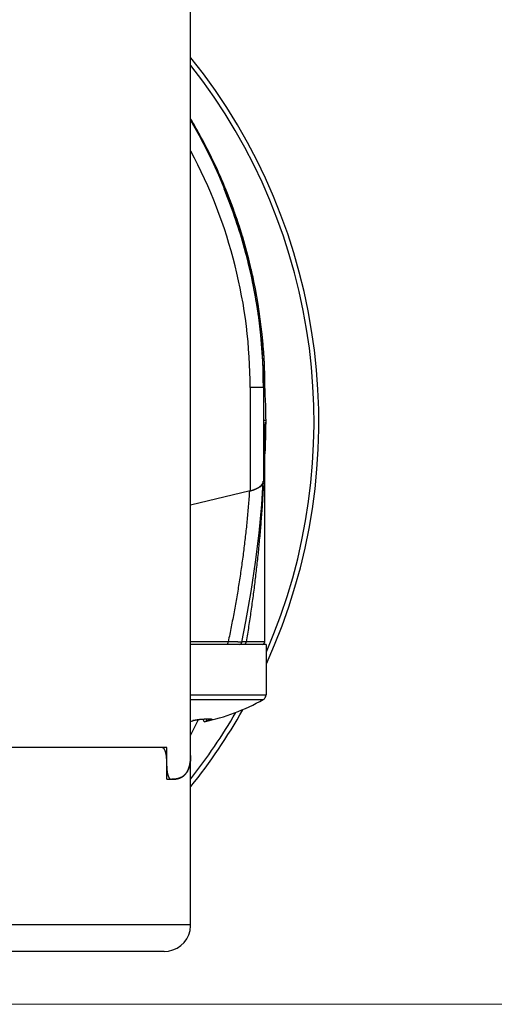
# Model space of a CAD drawing. Header units: millimetres. Extents: x 0 to 1300, y 0 to 891.
# Tile 117 of 124: x 870 to 888, y 439 to 476. Entities that reach past the tile are written whole.
import ezdxf

# ---------------------------------------------------------------- set-up
doc = ezdxf.new("R2010")
doc.units = ezdxf.units.MM
doc.header["$LTSCALE"] = 0.54643
for name, color, linetype in [('NoLayerName_001', 7, 'Continuous'), ('NoLayerName_003', 7, 'Continuous'), ('NoLayerName_004', 7, 'Continuous'), ('NoLayerName_006', 7, 'Continuous')]:
    doc.layers.add(name, color=color, linetype=linetype)
doc.styles.get("Standard").update_dxf_attribs({"font": 'txt', "bigfont": 'extfont2'})
doc.dimstyles.get("Standard").update_dxf_attribs({"dimtxt": 2.5, "dimasz": 2.5, "dimexe": 1, "dimexo": 1, "dimtad": 1, "dimdec": 3, "dimzin": 0, "dimdsep": 46, "dimtxsty": 'Standard', "dimcen": 2.5, "dimadec": 3, "dimazin": 0, "dimtfac": 0.75, "dimtdec": 3, "dimtmove": 0, "dimatfit": 3, "dimfxl": 1, "dimarcsym": 0})

# ---------------------------------------------------------------- blocks, each defined once
blk = doc.blocks.new('_OPEN30')
at = {"color": 0, "linetype": 'ByBlock', "lineweight": -2}
for p, q in [((-1, 0.267949), (0, 0)), ((0, 0), (-1, -0.267949)), ((0, 0), (-1, 0))]:
    blk.add_line(p, q, dxfattribs=at)
blk = doc.blocks.new('*D143')
at = {"layer": 'Defpoints', "color": 0}
for p in [(964.428, 606.37), (859.428, 438.87), (971.162, 438.87)]:
    blk.add_point(p, dxfattribs=at)
at = {"layer": 'NoLayerName_001', "color": 0, "linetype": 'Continuous', "lineweight": 13}
for p, q in [((967.428, 606.37), (974.162, 606.37)), ((971.162, 601.87), (971.162, 443.37)), ((862.428, 438.87), (974.162, 438.87))]:
    blk.add_line(p, q, dxfattribs=at)
at = {"layer": 'NoLayerName_001', "color": 0, "lineweight": 13, "xscale": 4.5, "yscale": 4.5, "zscale": 4.5}
for p, rotation in [((971.162, 606.37), 90), ((971.162, 438.87), 270)]:
    blk.add_blockref('_OPEN30', p, dxfattribs=dict(at, rotation=rotation))
at = {"layer": 'NoLayerName_001', "color": 0, "lineweight": 13, "insert": (962.802, 507.143), "char_height": 10.5, "attachment_point": 5, "rotation": 90}
blk.add_mtext('\\W0.8000;168', dxfattribs=at)

msp = doc.modelspace()

# ---------------------------------------------------------------- linework, layer by layer
at = {"layer": 'NoLayerName_001', "color": 7, "linetype": 'Continuous', "lineweight": 25}
for p, q in [((879.4275, 452.4696), (878.4158, 452.4696)), ((879.4275, 452.4696), (879.4275, 450.5578)), ((876.6699, 449.5897), (876.6699, 449.5942)), ((877.0912, 449.5445), (877.0507, 449.6463)), ((877.2011, 449.5781), (877.0912, 449.5445)), ((877.2011, 449.5781), (877.1697, 449.6523)), ((877.2691, 449.593), (877.2477, 449.6541))]:
    msp.add_line(p, q, dxfattribs=at)
at = {"layer": 'NoLayerName_001', "color": 8, "linetype": 'Continuous', "lineweight": 25}
for p, q in [((876.5775, 450.5578), (879.4275, 450.5578)), ((876.5775, 450.3832), (879.325, 450.3832))]:
    msp.add_line(p, q, dxfattribs=at)
at = {"layer": 'NoLayerName_001', "color": 7, "linetype": 'Continuous', "lineweight": 25}
for centre, radius, start, end in [((879.2275, 450.5578), 0.2, 299.15537, 360), ((875.4275, 457.3696), 8, 282.0024, 299.15537), ((876.1981, 452.3335), 2.7916, 277.81094, 279.232), ((877.0553, 447.9845), 1.6552, 103.46521, 103.64538), ((877.0713, 447.917), 1.7246, 102.80889, 103.46193)]:
    msp.add_arc(centre, radius, start, end, dxfattribs=at)
for points, knots in [([(876.646, 449.5781), (876.6464, 449.5781), (876.6471, 449.5783), (876.6481, 449.5786), (876.6492, 449.5789), (876.6502, 449.5792), (876.6513, 449.5796), (876.6523, 449.5799), (876.6534, 449.5802), (876.6544, 449.5806), (876.6554, 449.5809), (876.6565, 449.5813), (876.6575, 449.5817), (876.6585, 449.5821), (876.6595, 449.5824), (876.6605, 449.5829), (876.6615, 449.5833), (876.6625, 449.5837), (876.6634, 449.5841), (876.6644, 449.5846), (876.6653, 449.5851), (876.6663, 449.5857), (876.6672, 449.5863), (876.6681, 449.587), (876.669, 449.5878), (876.6697, 449.5886), (876.6698, 449.5894), (876.6699, 449.5897)], [0, 0, 0, 0, 0.001089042, 0.002181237, 0.003275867, 0.004372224, 0.005469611, 0.006567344, 0.007664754, 0.008761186, 0.009856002, 0.010948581, 0.012038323, 0.013124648, 0.014207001, 0.015284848, 0.016357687, 0.017425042, 0.018486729, 0.019546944, 0.020614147, 0.021698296, 0.022811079, 0.023966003, 0.025145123, 0.026262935, 0.027319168, 0.027319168, 0.027319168, 0.027319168]), ([(876.6699, 449.5897), (876.6696, 449.5903), (876.6692, 449.5916), (876.6674, 449.5923), (876.666, 449.5927), (876.6651, 449.5929), (876.6648, 449.593)], [0, 0, 0, 0, 0.0018395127, 0.003742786, 0.0054159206, 0.006389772, 0.006389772, 0.006389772, 0.006389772]), ([(876.689, 449.5987), (876.694, 449.5998), (876.7041, 449.6021), (876.7192, 449.6053), (876.7343, 449.6084), (876.7495, 449.6114), (876.7647, 449.6143), (876.7799, 449.6171), (876.7951, 449.6197), (876.8104, 449.6223), (876.8257, 449.6247), (876.8409, 449.627), (876.8563, 449.6292), (876.8716, 449.6313), (876.8869, 449.6333), (876.9023, 449.6351), (876.9177, 449.6367), (876.9331, 449.6383), (876.9485, 449.6396), (876.9639, 449.6408), (876.9793, 449.6418), (876.9896, 449.6422), (876.9947, 449.6425)], [0, 0, 0, 0, 0.01545573, 0.03091121, 0.04636701, 0.06182363, 0.07728151, 0.09274105, 0.10820258, 0.1236664, 0.13913273, 0.15460134, 0.17007109, 0.18554086, 0.20100972, 0.21647695, 0.23194208, 0.24740483, 0.26286523, 0.27832352, 0.29378025, 0.30923625, 0.30923625, 0.30923625, 0.30923625]), ([(876.9947, 449.6425), (877.0005, 449.6429), (877.0121, 449.6437), (877.0294, 449.6449), (877.0468, 449.646), (877.0642, 449.6471), (877.0786, 449.648), (877.0902, 449.6486), (877.0989, 449.6491), (877.1076, 449.6495), (877.1162, 449.65), (877.1249, 449.6504), (877.1336, 449.6508), (877.1423, 449.6512), (877.151, 449.6516), (877.1597, 449.6519), (877.1684, 449.6523), (877.1771, 449.6526), (877.1857, 449.6529), (877.1944, 449.6531), (877.2031, 449.6533), (877.2118, 449.6536), (877.2205, 449.6537), (877.2292, 449.6539), (877.2379, 449.654), (877.2466, 449.6541), (877.2553, 449.6541), (877.264, 449.6541), (877.2727, 449.6541), (877.2814, 449.654), (877.2901, 449.6538), (877.2988, 449.6536), (877.3075, 449.6533), (877.3162, 449.6529), (877.3248, 449.6524), (877.3335, 449.6518), (877.3422, 449.6511), (877.3508, 449.6502), (877.3594, 449.649), (877.3652, 449.648), (877.368, 449.6475)], [0, 0, 0, 0, 0.01739091, 0.0347822, 0.05217367, 0.06956518, 0.08695662, 0.09565228, 0.1043479, 0.11304346, 0.12173898, 0.13043445, 0.13912987, 0.14782526, 0.15652062, 0.16521597, 0.17391131, 0.18260669, 0.19130213, 0.19999768, 0.20869341, 0.21738933, 0.22608534, 0.23478125, 0.24347693, 0.25217227, 0.26086719, 0.26956166, 0.27825593, 0.28695052, 0.29564604, 0.30434324, 0.31304296, 0.32174424, 0.33044362, 0.33913814, 0.34782577, 0.35650888, 0.36520139, 0.37392427, 0.37392427, 0.37392427, 0.37392427]), ([(877.2691, 449.593), (877.2679, 449.5928), (877.2656, 449.5924), (877.2622, 449.5918), (877.2588, 449.5911), (877.2554, 449.5904), (877.252, 449.5898), (877.2486, 449.589), (877.2452, 449.5883), (877.2418, 449.5876), (877.2384, 449.5868), (877.235, 449.5861), (877.2316, 449.5853), (877.2282, 449.5845), (877.2248, 449.5837), (877.2214, 449.583), (877.218, 449.5822), (877.2146, 449.5814), (877.2112, 449.5806), (877.2079, 449.5797), (877.2045, 449.5789), (877.2022, 449.5783), (877.2011, 449.5781)], [0, 0, 0, 0, 0.003479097, 0.00695812, 0.010437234, 0.013916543, 0.017396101, 0.020875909, 0.024355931, 0.027836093, 0.031316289, 0.034796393, 0.038276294, 0.041755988, 0.045235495, 0.048714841, 0.052194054, 0.055673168, 0.05915222, 0.062631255, 0.066110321, 0.069589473, 0.069589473, 0.069589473, 0.069589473]), ([(877.359, 449.6204), (877.3576, 449.6199), (877.3546, 449.6188), (877.3502, 449.6172), (877.3457, 449.6157), (877.3413, 449.6142), (877.3368, 449.6128), (877.3323, 449.6113), (877.3278, 449.6099), (877.3233, 449.6085), (877.3188, 449.6071), (877.3143, 449.6058), (877.3098, 449.6044), (877.3053, 449.6031), (877.3008, 449.6018), (877.2963, 449.6005), (877.2917, 449.5992), (877.2872, 449.598), (877.2827, 449.5967), (877.2781, 449.5955), (877.2736, 449.5942), (877.2706, 449.5934), (877.2691, 449.593)], [0, 0, 0, 0, 0.004703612, 0.009407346, 0.014111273, 0.01881533, 0.023519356, 0.028223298, 0.032927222, 0.037631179, 0.042335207, 0.047039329, 0.051743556, 0.056447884, 0.061152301, 0.065856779, 0.070561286, 0.075265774, 0.079970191, 0.084674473, 0.089378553, 0.094082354, 0.094082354, 0.094082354, 0.094082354]), ([(877.3921, 449.6392), (877.3922, 449.6388), (877.3924, 449.6379), (877.3916, 449.6367), (877.3907, 449.6356), (877.3897, 449.6347), (877.3887, 449.6339), (877.3876, 449.6332), (877.3865, 449.6325), (877.3854, 449.6318), (877.3842, 449.6312), (877.3831, 449.6305), (877.3819, 449.6299), (877.3808, 449.6293), (877.3796, 449.6287), (877.3784, 449.6282), (877.3772, 449.6276), (877.376, 449.6271), (877.3748, 449.6265), (877.3736, 449.626), (877.3724, 449.6255), (877.3712, 449.625), (877.37, 449.6245), (877.3688, 449.6241), (877.3676, 449.6236), (877.3664, 449.6231), (877.3652, 449.6227), (877.3639, 449.6222), (877.3623, 449.6216), (877.3607, 449.621), (877.3594, 449.6206), (877.359, 449.6204)], [0, 0, 0, 0, 0.001246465, 0.002629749, 0.004101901, 0.005473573, 0.006756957, 0.008023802, 0.009314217, 0.010623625, 0.011942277, 0.013260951, 0.014576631, 0.015889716, 0.017200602, 0.018509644, 0.019817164, 0.021123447, 0.022428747, 0.023733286, 0.025037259, 0.026340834, 0.027644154, 0.028947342, 0.030250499, 0.031553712, 0.032857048, 0.034160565, 0.03546431, 0.038072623, 0.039377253, 0.039377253, 0.039377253, 0.039377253]), ([(877.368, 449.6475), (877.3709, 449.6468), (877.3766, 449.6459), (877.382, 449.6435), (877.3847, 449.6425)], [0, 0, 0, 0, 0.008741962, 0.017426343, 0.017426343, 0.017426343, 0.017426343]), ([(877.3847, 449.6425), (877.3852, 449.6424), (877.3863, 449.6422), (877.3879, 449.6419), (877.3895, 449.6413), (877.3911, 449.6406), (877.3918, 449.6396), (877.3921, 449.6392)], [0, 0, 0, 0, 0.001654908, 0.0033075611, 0.0049970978, 0.006742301, 0.0083888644, 0.0083888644, 0.0083888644, 0.0083888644])]:
    msp.add_open_spline(points, degree=3, knots=knots, dxfattribs=at)
at = {"layer": 'NoLayerName_003', "color": 7, "linetype": 'Continuous', "lineweight": 25}
for p, q in [((877.8866, 469.706), (877.8738, 469.7369)), ((878.6242, 467.5807), (878.6169, 467.6062)), ((879.3729, 462.9149), (879.3724, 462.9262)), ((879.3925, 462.0524), (879.3275, 462.0524)), ((879.3888, 462.2707), (879.3878, 462.3451)), ((879.4029, 460.8696), (879.4275, 460.8696)), ((879.3768, 459.7199), (879.376, 459.6989)), ((879.3782, 459.7577), (879.3768, 459.7199)), ((879.3775, 452.5696), (879.3775, 459.697)), ((879.3546, 459.1961), (879.3462, 459.0231)), ((879.3576, 459.2605), (879.3546, 459.1961)), ((879.3429, 458.9572), (879.3275, 458.6668)), ((879.3449, 458.9981), (879.3429, 458.9572)), ((879.3462, 459.0231), (879.3449, 458.9981)), ((879.3205, 458.5904), (879.3169, 458.536)), ((878.4158, 452.4696), (876.5775, 452.4696)), ((876.5775, 449.0255), (876.8779, 449.6321)), ((875.4937, 448.5696), (867.5471, 448.5696)), ((876.5775, 441.8744), (876.5775, 448.3091)), ((875.6717, 447.3696), (875.6717, 447.8696)), ((875.6717, 447.3696), (875.8626, 447.3696)), ((876.5769, 441.8372), (876.5775, 441.8743)), ((875.5775, 440.8696), (843.2775, 440.8696)), ((875.5775, 440.8696), (875.734, 440.8819))]:
    msp.add_line(p, q, dxfattribs=at)
at = {"layer": 'NoLayerName_003', "color": 8, "linetype": 'Continuous', "lineweight": 25}
for p, q in [((878.5761, 467.567), (878.6242, 467.5807)), ((879.3275, 460.9408), (879.4274, 460.9408)), ((879.3267, 458.456), (879.322, 458.3695)), ((877.9961, 452.5696), (876.5775, 452.5696)), ((879.3775, 452.5696), (878.6807, 452.5696)), ((876.5775, 441.8696), (863.5275, 441.8696))]:
    msp.add_line(p, q, dxfattribs=at)
at = {"layer": 'NoLayerName_003', "color": 7, "linetype": 'Continuous', "lineweight": 25}
msp.add_lwpolyline([(878.5137, 452.5492), (878.6697, 453.3331), (878.8677, 454.4607), (879.0326, 455.5743), (879.165, 456.6729), (879.2658, 457.7552), (879.324, 458.6098)], dxfattribs=at)
at = {"layer": 'NoLayerName_003', "color": 8, "linetype": 'Continuous', "lineweight": 25}
for centre, radius, start, end in [((859.4275, 460.8696), 21.8182, 336.54141, 38.13567), ((859.3946, 462.0974), 19.9461, 15.91546, 22.33821), ((859.4012, 462.1001), 19.939, 12.40608, 15.91328), ((859.439, 462.1085), 19.9003, 11.1108, 12.40563), ((859.4492, 462.1106), 19.8898, 10.38725, 11.11059), ((859.4483, 462.1105), 19.8907, 8.27944, 10.38722), ((859.4547, 462.1114), 19.8843, 8.08691, 8.27931), ((859.4254, 462.1083), 19.9138, 2.31533, 8.08387), ((876.5341, 398.0975), 54.4916, 88.338, 88.46256), ((876.9933, 413.7921), 38.7904, 88.18689, 88.3436), ((877.435, 427.6228), 24.9526, 87.98479, 88.19581), ((879.053, 446.0036), 6.5765, 93.24529, 93.80313), ((878.5604, 452.5697), 0.1202, 347.51023, 359.9393), ((859.4275, 460.8696), 21.8182, 321.84317, 329.79928)]:
    msp.add_arc(centre, radius, start, end, dxfattribs=at)
at = {"layer": 'NoLayerName_003', "color": 7, "linetype": 'Continuous', "lineweight": 25}
for centre, radius, start, end in [((859.4275, 460.8696), 22, 335.46961, 38.72847), ((859.4404, 462.1142), 19.9473, 22.4661, 30.74595), ((859.4147, 462.1009), 19.9762, 30.37413, 30.74092), ((859.4114, 462.0989), 19.9801, 28.79559, 30.37411), ((859.4243, 462.1056), 19.9656, 25.5804, 27.29216), ((859.4449, 462.1155), 19.9427, 24.01847, 25.58042), ((859.4695, 462.1265), 19.9157, 22.46566, 24.01844), ((859.458, 462.1217), 19.9282, 22.34498, 22.46568), ((859.4376, 462.1134), 19.9502, 20.46896, 22.36947), ((859.4089, 462.1024), 19.981, 15.91299, 22.34267), ((859.4124, 462.1039), 19.9772, 19.13434, 20.46915), ((859.3968, 462.0985), 19.9936, 15.99006, 19.13424), ((859.4383, 462.1092), 19.9508, 2.65057, 15.91736), ((859.4054, 462.1009), 19.9847, 13.41829, 15.91425), ((859.4235, 462.1053), 19.9661, 12.67123, 13.41806), ((859.4427, 462.1096), 19.9464, 10.93425, 12.67141), ((859.4404, 462.1096), 19.9487, 5.21516, 5.64133), ((859.4339, 462.1091), 19.9553, 2.85774, 5.21504), ((859.4275, 460.8696), 20, 356.53907, 5.86376), ((859.4243, 462.1085), 19.9649, 2.34711, 2.85788), ((859.4233, 462.1085), 19.9659, 2.3123, 2.65051), ((859.4184, 462.1083), 19.9707, 1.5535, 2.31485), ((859.4113, 462.1081), 19.9779, 0.1804, 2.31211), ((859.4071, 462.108), 19.9821, 0.17888, 1.55344), ((842.7905, 461.1274), 36.6133, 357.85607, 359.59645), ((827.1191, 461.6734), 52.2942, 357.3553, 357.83607), ((850.4073, 460.6628), 28.9855, 355.4546, 355.59946), ((840.944, 461.1035), 38.4587, 355.91858, 356.04724), ((850.2592, 460.6741), 29.134, 355.59956, 355.86314), ((841.095, 461.0931), 38.3074, 356.04726, 356.17254), ((878.4019, 459.9162), 1.7011, 283.54943, 284.5213), ((878.4158, 452.5696), 0.1, 270, 348.23289), ((879.2775, 452.5696), 0.1, 269.99916, 0), ((859.4275, 460.8696), 22, 321.25332, 330.38137), ((873.9338, 448.2907), 2.6437, 0.03087, 0.38957), ((875.9031, 447.98), 0.6307, 325.91324, 329.15417), ((875.9827, 447.9168), 0.5288, 304.81527, 309.26575), ((875.5777, 441.8694), 0.9998, 278.99655, 358.151)]:
    msp.add_arc(centre, radius, start, end, dxfattribs=at)
at = {"layer": 'NoLayerName_003', "color": 8, "linetype": 'Continuous', "lineweight": 25}
for points, knots in [([(879.322, 458.3695), (879.3163, 458.2724), (879.3054, 458.0782), (879.2865, 457.7869), (879.2661, 457.4958), (879.244, 457.2047), (879.2203, 456.9138), (879.195, 456.6231), (879.1681, 456.3324), (879.1397, 456.0419), (879.1096, 455.7515), (879.0781, 455.4613), (879.0449, 455.1712), (879.0103, 454.8813), (878.9742, 454.5916), (878.9366, 454.3021), (878.8976, 454.0128), (878.8571, 453.7237), (878.8151, 453.4348), (878.7717, 453.1462), (878.7271, 452.8577), (878.696, 452.6656), (878.6807, 452.5696)], [0, 0, 0, 0, 0.2918422, 0.5836859, 0.8755352, 1.1673937, 1.4592649, 1.7511507, 2.0430506, 2.3349629, 2.6268859, 2.9188176, 3.2107557, 3.5026978, 3.794641, 4.0865826, 4.3785192, 4.6704475, 4.9623639, 5.2542645, 5.5461452, 5.8380018, 5.8380018, 5.8380018, 5.8380018]), ([(878.8005, 458.2624), (878.7936, 458.1668), (878.7804, 457.9755), (878.7574, 457.6888), (878.7325, 457.4022), (878.7055, 457.1159), (878.6764, 456.8297), (878.6451, 456.5437), (878.6118, 456.2579), (878.5764, 455.9724), (878.539, 455.6871), (878.4995, 455.402), (878.458, 455.1173), (878.4145, 454.8328), (878.3691, 454.5486), (878.3216, 454.2648), (878.2722, 453.9813), (878.2209, 453.6981), (878.1676, 453.4154), (878.1124, 453.133), (878.0555, 452.851), (878.0157, 452.6634), (877.9961, 452.5696)], [0, 0, 0, 0, 0.2876046, 0.5752109, 0.8628264, 1.1504582, 1.4381133, 1.7257969, 2.0135075, 2.3012415, 2.588995, 2.8767639, 3.1645435, 3.4523292, 3.740116, 4.0278984, 4.3156709, 4.6034276, 4.8911624, 5.1788689, 5.4665404, 5.75417, 5.75417, 5.75417, 5.75417]), ([(877.9461, 452.4696), (877.9477, 452.4697), (877.9509, 452.4699), (877.9556, 452.4714), (877.96, 452.4735), (877.9641, 452.4763), (877.9679, 452.4794), (877.9713, 452.4828), (877.9744, 452.4865), (877.9772, 452.4905), (877.9797, 452.4947), (877.9819, 452.499), (877.9839, 452.5035), (877.9857, 452.508), (877.9873, 452.5127), (877.9887, 452.5173), (877.99, 452.522), (877.9912, 452.5267), (877.9923, 452.5314), (877.9932, 452.5362), (877.994, 452.5409), (877.9946, 452.5457), (877.9952, 452.5504), (877.9956, 452.5552), (877.9959, 452.56), (877.9961, 452.5648), (877.9961, 452.568), (877.9961, 452.5696)], [0, 0, 0, 0, 0.00478665, 0.00963063, 0.01455105, 0.01950114, 0.02440035, 0.02924185, 0.03406259, 0.03888861, 0.04373512, 0.04860769, 0.05350369, 0.05841365, 0.06332257, 0.06821268, 0.0730792, 0.07792556, 0.08275512, 0.08757107, 0.09237638, 0.09717387, 0.10196613, 0.10675558, 0.11154444, 0.11633473, 0.12112829, 0.12112829, 0.12112829, 0.12112829]), ([(878.5137, 452.5492), (878.5122, 452.5495), (878.5091, 452.5504), (878.5046, 452.5504), (878.5004, 452.5514), (878.4963, 452.5518), (878.4918, 452.5521), (878.4872, 452.5523), (878.4826, 452.5525), (878.478, 452.5528), (878.472, 452.5531), (878.4661, 452.5535), (878.4602, 452.5539), (878.4558, 452.5541), (878.4513, 452.5544), (878.4453, 452.5547), (878.4304, 452.5553), (878.411, 452.5562), (878.3886, 452.5571), (878.3692, 452.5579), (878.3438, 452.5589), (878.3244, 452.5596), (878.3124, 452.56)], [0, 0, 0, 0, 0.00480432, 0.00949178, 0.01338389, 0.01756436, 0.02208278, 0.02676435, 0.03142994, 0.03599323, 0.04047796, 0.04933068, 0.0537576, 0.05820962, 0.06268258, 0.06717101, 0.07617217, 0.10758272, 0.12549316, 0.14341839, 0.16583813, 0.20171257, 0.20171257, 0.20171257, 0.20171257]), ([(878.6168, 452.5656), (878.6133, 452.5654), (878.6065, 452.5649), (878.5962, 452.5642), (878.5859, 452.5635), (878.5773, 452.5628), (878.5704, 452.5623), (878.5653, 452.5619), (878.5601, 452.5614), (878.555, 452.561), (878.5498, 452.5606), (878.5447, 452.5601), (878.5396, 452.5596), (878.5344, 452.5591), (878.5293, 452.5586), (878.5242, 452.558), (878.519, 452.5575), (878.5156, 452.557), (878.5139, 452.5568)], [0, 0, 0, 0, 0.01032373, 0.02064747, 0.0309718, 0.04129713, 0.04646004, 0.05162299, 0.05678592, 0.06194874, 0.06711143, 0.07227395, 0.07743627, 0.08259841, 0.08776039, 0.09292226, 0.09808409, 0.10324598, 0.10324598, 0.10324598, 0.10324598]), ([(878.6195, 452.473), (878.621, 452.4736), (878.624, 452.4746), (878.6284, 452.4765), (878.6326, 452.4787), (878.6367, 452.4812), (878.6407, 452.4839), (878.6445, 452.4869), (878.6481, 452.49), (878.6516, 452.4934), (878.6549, 452.4969), (878.658, 452.5006), (878.6608, 452.5045), (878.6635, 452.5085), (878.666, 452.5126), (878.6682, 452.5168), (878.6703, 452.5211), (878.6722, 452.5255), (878.6739, 452.53), (878.6754, 452.5345), (878.6767, 452.5391), (878.6774, 452.5422), (878.6777, 452.5437)], [0, 0, 0, 0, 0.00474052, 0.009495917, 0.014268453, 0.019058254, 0.023863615, 0.028681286, 0.033506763, 0.038334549, 0.043158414, 0.047971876, 0.052773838, 0.057568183, 0.062357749, 0.067144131, 0.07192778, 0.076708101, 0.081483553, 0.086251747, 0.091009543, 0.095753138, 0.095753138, 0.095753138, 0.095753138])]:
    msp.add_open_spline(points, degree=3, knots=knots, dxfattribs=at)
at = {"layer": 'NoLayerName_003', "color": 7, "linetype": 'Continuous', "lineweight": 25}
for points, knots in [([(878.8285, 458.2694), (878.8326, 458.2705), (878.8408, 458.2726), (878.8531, 458.276), (878.8653, 458.2794), (878.8776, 458.2829), (878.8898, 458.2865), (878.902, 458.2903), (878.9141, 458.2941), (878.9263, 458.2981), (878.9384, 458.3021), (878.9504, 458.3063), (878.9624, 458.3105), (878.9744, 458.3149), (878.9863, 458.3194), (878.9982, 458.3241), (879.01, 458.3288), (879.0218, 458.3337), (879.0335, 458.3388), (879.0452, 458.3439), (879.0568, 458.3492), (879.0644, 458.3529), (879.0683, 458.3547)], [0, 0, 0, 0, 0.0127359, 0.02547119, 0.03820706, 0.05094477, 0.06368556, 0.07643063, 0.08917979, 0.10193191, 0.11468595, 0.12744095, 0.14019607, 0.15295057, 0.16570382, 0.17845533, 0.19120469, 0.20395166, 0.2166961, 0.22943803, 0.24217758, 0.25491504, 0.25491504, 0.25491504, 0.25491504]), ([(879.0683, 458.3547), (879.074, 458.3575), (879.0855, 458.363), (879.1025, 458.3718), (879.1193, 458.3809), (879.1359, 458.3905), (879.1524, 458.4007), (879.1688, 458.4114), (879.185, 458.4229), (879.2011, 458.4352), (879.2169, 458.4481), (879.2322, 458.4617), (879.2468, 458.476), (879.2608, 458.491), (879.2737, 458.5065), (879.2857, 458.5227), (879.2964, 458.5394), (879.3057, 458.5566), (879.3134, 458.5744), (879.3195, 458.5926), (879.3239, 458.6113), (879.3248, 458.624), (879.3255, 458.6304)], [0, 0, 0, 0, 0.01918963, 0.03829379, 0.05738856, 0.0765543, 0.09587597, 0.11544325, 0.1353443, 0.15556019, 0.1759804, 0.19649852, 0.21701731, 0.23745076, 0.25772681, 0.27779054, 0.29760808, 0.31717117, 0.33650231, 0.35565999, 0.37474356, 0.39389646, 0.39389646, 0.39389646, 0.39389646]), ([(875.5307, 448.5594), (875.53, 448.5598), (875.5285, 448.5606), (875.5262, 448.5618), (875.5238, 448.5629), (875.5214, 448.5639), (875.519, 448.5648), (875.5166, 448.5657), (875.5141, 448.5665), (875.5116, 448.5672), (875.5091, 448.5678), (875.5065, 448.5683), (875.504, 448.5688), (875.5014, 448.5691), (875.4989, 448.5694), (875.4963, 448.5695), (875.4946, 448.5696), (875.4937, 448.5696)], [0, 0, 0, 0, 0.00256388, 0.005139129, 0.007723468, 0.010314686, 0.012910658, 0.015509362, 0.018108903, 0.020707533, 0.023303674, 0.025895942, 0.028483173, 0.031064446, 0.033639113, 0.036206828, 0.038767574, 0.038767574, 0.038767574, 0.038767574]), ([(875.6717, 448.0696), (875.6716, 448.0766), (875.6716, 448.0905), (875.6712, 448.1115), (875.6705, 448.1325), (875.6695, 448.1535), (875.6682, 448.1746), (875.6666, 448.1955), (875.6646, 448.2165), (875.6623, 448.2374), (875.6595, 448.2583), (875.6564, 448.2791), (875.6529, 448.2998), (875.6489, 448.3204), (875.6445, 448.3409), (875.6397, 448.3612), (875.6344, 448.3815), (875.6286, 448.4016), (875.6222, 448.4215), (875.6151, 448.4412), (875.6071, 448.4606), (875.598, 448.4796), (875.5878, 448.4982), (875.5764, 448.5162), (875.5632, 448.5329), (875.5485, 448.5482), (875.5364, 448.5554), (875.5307, 448.5594)], [0, 0, 0, 0, 0.02095585, 0.04194847, 0.06296878, 0.08400835, 0.10505941, 0.12611494, 0.14716867, 0.16821517, 0.18924988, 0.2102692, 0.23127052, 0.25225228, 0.27321405, 0.29415659, 0.31508191, 0.33599315, 0.35689447, 0.37780016, 0.3987424, 0.41977482, 0.44097557, 0.46237827, 0.48370872, 0.50475782, 0.52561856, 0.52561856, 0.52561856, 0.52561856]), ([(876.5198, 447.8297), (876.522, 447.8371), (876.5265, 447.852), (876.5326, 447.8746), (876.5382, 447.8973), (876.5433, 447.9201), (876.548, 447.943), (876.5523, 447.966), (876.5562, 447.989), (876.5597, 448.0121), (876.5628, 448.0353), (876.5656, 448.0585), (876.5681, 448.0818), (876.5703, 448.1051), (876.5721, 448.1285), (876.5736, 448.1518), (876.5749, 448.1752), (876.5759, 448.1986), (876.5767, 448.222), (876.5772, 448.2454), (876.5775, 448.2688), (876.5775, 448.2844), (876.5775, 448.2921)], [0, 0, 0, 0, 0.02335503, 0.04671429, 0.07007866, 0.09344698, 0.1168164, 0.14018674, 0.1635607, 0.18694035, 0.21032697, 0.23372114, 0.25712274, 0.28053099, 0.3039445, 0.32736128, 0.35077878, 0.37419394, 0.39760318, 0.42100248, 0.44438737, 0.46775298, 0.46775298, 0.46775298, 0.46775298]), ([(876.3174, 447.5074), (876.3195, 447.5091), (876.3236, 447.5125), (876.3297, 447.5178), (876.3358, 447.5231), (876.3418, 447.5286), (876.3476, 447.5341), (876.3534, 447.5397), (876.3592, 447.5454), (876.3648, 447.5512), (876.3703, 447.5571), (876.3758, 447.5631), (876.3812, 447.5691), (876.3865, 447.5752), (876.3917, 447.5814), (876.3968, 447.5876), (876.4018, 447.594), (876.4067, 447.6003), (876.4115, 447.6068), (876.4163, 447.6133), (876.4209, 447.6199), (876.424, 447.6243), (876.4255, 447.6266)], [0, 0, 0, 0, 0.0080607, 0.01612577, 0.02419478, 0.03226726, 0.04034269, 0.04842051, 0.05650013, 0.06458092, 0.0726622, 0.08074329, 0.08882344, 0.09690191, 0.10497791, 0.11305064, 0.12111927, 0.12918345, 0.13724428, 0.14530299, 0.15336078, 0.16141876, 0.16141876, 0.16141876, 0.16141876]), ([(876.4446, 447.6567), (876.4462, 447.6594), (876.4494, 447.6648), (876.4541, 447.673), (876.4587, 447.6813), (876.4631, 447.6896), (876.4674, 447.698), (876.4716, 447.7065), (876.4758, 447.715), (876.4798, 447.7236), (876.4837, 447.7322), (876.4874, 447.7408), (876.4911, 447.7496), (876.4947, 447.7583), (876.4982, 447.7671), (876.5016, 447.776), (876.5049, 447.7848), (876.508, 447.7937), (876.5111, 447.8027), (876.5141, 447.8117), (876.517, 447.8206), (876.5189, 447.8267), (876.5198, 447.8297)], [0, 0, 0, 0, 0.00944624, 0.01889295, 0.02834064, 0.03778971, 0.04724045, 0.05669307, 0.06614765, 0.07560418, 0.08506256, 0.0945226, 0.10398404, 0.1134465, 0.12290957, 0.13237272, 0.14183536, 0.15129683, 0.1607564, 0.17021327, 0.17966658, 0.18911538, 0.18911538, 0.18911538, 0.18911538]), ([(875.8626, 447.3696), (875.8666, 447.3696), (875.8745, 447.3696), (875.8863, 447.3698), (875.8981, 447.3701), (875.9099, 447.3705), (875.9217, 447.3711), (875.9335, 447.3718), (875.9454, 447.3726), (875.9572, 447.3736), (875.969, 447.3747), (875.9807, 447.376), (875.9925, 447.3774), (876.0043, 447.379), (876.016, 447.3807), (876.0277, 447.3826), (876.0393, 447.3846), (876.051, 447.3869), (876.0626, 447.3893), (876.0741, 447.3919), (876.0856, 447.3946), (876.0932, 447.3966), (876.0971, 447.3976)], [0, 0, 0, 0, 0.01182137, 0.02364182, 0.03546321, 0.04728754, 0.05911688, 0.07095321, 0.08279618, 0.09464402, 0.1064951, 0.1183479, 0.13020108, 0.14205345, 0.15390398, 0.16575182, 0.17759629, 0.18943688, 0.20127331, 0.21310546, 0.22493344, 0.23675755, 0.23675755, 0.23675755, 0.23675755]), ([(876.0971, 447.3976), (876.0988, 447.3981), (876.1023, 447.399), (876.1075, 447.4005), (876.1127, 447.402), (876.118, 447.4036), (876.1231, 447.4051), (876.1283, 447.4068), (876.1335, 447.4084), (876.1387, 447.4101), (876.1438, 447.4119), (876.1489, 447.4137), (876.154, 447.4155), (876.1591, 447.4174), (876.1642, 447.4193), (876.1693, 447.4213), (876.1726, 447.4227), (876.1743, 447.4233)], [0, 0, 0, 0, 0.005429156, 0.010859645, 0.016291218, 0.021723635, 0.027156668, 0.032590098, 0.038023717, 0.043457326, 0.04889074, 0.054323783, 0.05975629, 0.065188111, 0.070619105, 0.076049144, 0.081478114, 0.081478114, 0.081478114, 0.081478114]), ([(876.1743, 447.4233), (876.1769, 447.4244), (876.182, 447.4265), (876.1897, 447.4298), (876.1974, 447.4332), (876.205, 447.4367), (876.2125, 447.4404), (876.22, 447.4441), (876.2274, 447.448), (876.2348, 447.4519), (876.2421, 447.456), (876.2494, 447.4602), (876.2566, 447.4644), (876.2637, 447.4688), (876.2708, 447.4733), (876.2778, 447.4779), (876.2823, 447.4811), (876.2846, 447.4827)], [0, 0, 0, 0, 0.00835479, 0.01671614, 0.02508286, 0.03345379, 0.04182781, 0.05020384, 0.05858084, 0.06695782, 0.07533386, 0.08370806, 0.09207961, 0.10044773, 0.10881173, 0.11717097, 0.12552488, 0.12552488, 0.12552488, 0.12552488])]:
    msp.add_open_spline(points, degree=3, knots=knots, dxfattribs=at)
at = {"layer": 'NoLayerName_004', "color": 2, "linetype": 'Continuous', "lineweight": 25}
msp.add_line((875.6717, 448.5696), (875.4937, 448.5696), dxfattribs=at)
at = {"layer": 'NoLayerName_006', "color": 7, "linetype": 'Continuous', "lineweight": 25}
for p, q in [((876.5775, 448.3091), (876.5775, 478.0696)), ((879.3275, 462.1696), (879.3275, 458.6305)), ((878.8275, 458.2689), (876.5775, 457.7266)), ((875.6717, 447.8696), (875.6717, 448.5696))]:
    msp.add_line(p, q, dxfattribs=at)
at = {"layer": 'NoLayerName_006', "color": 8, "linetype": 'Continuous', "lineweight": 25}
for p, q in [((878.8275, 462.1696), (878.8275, 458.2689)), ((879.3275, 462.1696), (878.8275, 462.1696))]:
    msp.add_line(p, q, dxfattribs=at)
at = {"layer": 'NoLayerName_006', "color": 7, "linetype": 'Continuous', "lineweight": 25}
for centre, radius, start, end in [((859.4275, 462.1696), 19.9, 0, 30.46034), ((874.014, 448.2908), 2.5635, 359.61928, 0.031)]:
    msp.add_arc(centre, radius, start, end, dxfattribs=at)
at = {"layer": 'NoLayerName_006', "color": 8, "linetype": 'Continuous', "lineweight": 25}
msp.add_arc((859.9277, 462.1696), 18.8999, 359.99996, 28.19974, dxfattribs=at)
at = {"layer": 'NoLayerName_006', "color": 7, "linetype": 'Continuous', "lineweight": 25}
msp.add_ellipse((878.3275, 458.6305), major_axis=(-1, 0), ratio=0.4174979, start_param=2.0943951, end_param=3.1415927, dxfattribs=at)
for points, knots in [([(876.5775, 448.2737), (876.5774, 448.2707), (876.5774, 448.2646), (876.5773, 448.2555), (876.5771, 448.2463), (876.577, 448.2372), (876.5767, 448.2281), (876.5765, 448.219), (876.5762, 448.2099), (876.5759, 448.2007), (876.5755, 448.1916), (876.5751, 448.1825), (876.5747, 448.1734), (876.5742, 448.1643), (876.5737, 448.1552), (876.5731, 448.146), (876.5725, 448.1369), (876.5719, 448.1278), (876.5712, 448.1187), (876.5704, 448.1096), (876.5697, 448.1005), (876.5691, 448.0945), (876.5688, 448.0915)], [0, 0, 0, 0, 0.00912463, 0.0182492, 0.02737387, 0.03649878, 0.04562409, 0.05474993, 0.06387627, 0.07300298, 0.08212994, 0.09125705, 0.10038421, 0.10951134, 0.11863835, 0.12776518, 0.13689178, 0.14601808, 0.15514406, 0.16426969, 0.17339494, 0.18251983, 0.18251983, 0.18251983, 0.18251983]), ([(876.5688, 448.0915), (876.5677, 448.0807), (876.5657, 448.0592), (876.5618, 448.027), (876.5573, 447.9949), (876.552, 447.9628), (876.5459, 447.9309), (876.539, 447.8992), (876.5312, 447.8677), (876.5223, 447.8364), (876.5124, 447.8054), (876.5013, 447.7748), (876.4891, 447.7445), (876.4756, 447.7147), (876.4609, 447.6855), (876.4448, 447.6571), (876.4275, 447.6295), (876.4087, 447.6029), (876.3886, 447.5774), (876.367, 447.5531), (876.344, 447.5302), (876.3196, 447.5088), (876.2939, 447.4889), (876.2671, 447.4706), (876.2392, 447.454), (876.2104, 447.4391), (876.1809, 447.4257), (876.1506, 447.414), (876.1198, 447.4038), (876.0884, 447.3951), (876.0567, 447.3878), (876.0247, 447.3819), (875.9925, 447.3772), (875.9601, 447.3737), (875.9276, 447.3713), (875.8951, 447.3698), (875.8734, 447.3697), (875.8626, 447.3696)], [0, 0, 0, 0, 0.0323964, 0.0648293, 0.0972826, 0.1297447, 0.1622087, 0.1946732, 0.2271429, 0.2596289, 0.2921493, 0.3247298, 0.3573899, 0.3900932, 0.4227938, 0.455457, 0.48806, 0.5205942, 0.553066, 0.5854994, 0.6179327, 0.6503782, 0.682827, 0.7152672, 0.747691, 0.7801151, 0.812552, 0.8450001, 0.8774528, 0.9099279, 0.9424412, 0.9749955, 1.0075823, 1.0401823, 1.072767, 1.1052995, 1.1377354, 1.1377354, 1.1377354, 1.1377354]), ([(875.6717, 447.8696), (875.6717, 447.865), (875.6717, 447.8558), (875.6719, 447.8419), (875.6723, 447.8281), (875.6727, 447.8143), (875.6733, 447.8005), (875.674, 447.7867), (875.6749, 447.7729), (875.6758, 447.7591), (875.677, 447.7453), (875.6782, 447.7315), (875.6796, 447.7177), (875.6811, 447.704), (875.6828, 447.6902), (875.6847, 447.6765), (875.6867, 447.6628), (875.6889, 447.6492), (875.6912, 447.6355), (875.6937, 447.6219), (875.6964, 447.6084), (875.6983, 447.5994), (875.6993, 447.5949)], [0, 0, 0, 0, 0.01381677, 0.02763284, 0.04144989, 0.05526959, 0.06909351, 0.08292298, 0.09675748, 0.11059561, 0.12443606, 0.13827767, 0.15211939, 0.16596031, 0.17979964, 0.19363674, 0.20747113, 0.22130247, 0.23513055, 0.24895538, 0.26277709, 0.27659599, 0.27659599, 0.27659599, 0.27659599]), ([(875.6993, 447.5949), (875.7002, 447.591), (875.7019, 447.5831), (875.7047, 447.5714), (875.7076, 447.5597), (875.7108, 447.5481), (875.714, 447.5366), (875.7175, 447.5251), (875.7213, 447.5136), (875.7252, 447.5022), (875.7294, 447.4908), (875.7339, 447.4795), (875.7386, 447.4682), (875.7437, 447.457), (875.7491, 447.4458), (875.7548, 447.4348), (875.761, 447.424), (875.7677, 447.4137), (875.775, 447.404), (875.7831, 447.3949), (875.7918, 447.3866), (875.7985, 447.3821), (875.8017, 447.3797)], [0, 0, 0, 0, 0.0120609, 0.02409981, 0.03612364, 0.0481399, 0.06015681, 0.07218331, 0.08422912, 0.09630475, 0.10842157, 0.12059183, 0.13282861, 0.14514592, 0.15754985, 0.16998655, 0.18238616, 0.19469667, 0.20688999, 0.21896892, 0.23097458, 0.24299351, 0.24299351, 0.24299351, 0.24299351]), ([(875.8017, 447.3797), (875.8021, 447.3794), (875.8031, 447.3788), (875.8044, 447.378), (875.8059, 447.3772), (875.8073, 447.3764), (875.8087, 447.3756), (875.8102, 447.3749), (875.8117, 447.3742), (875.8132, 447.3736), (875.8148, 447.373), (875.8163, 447.3724), (875.8179, 447.3719), (875.8195, 447.3714), (875.8211, 447.371), (875.8227, 447.3706), (875.8243, 447.3703), (875.8259, 447.37), (875.8276, 447.3698), (875.8292, 447.3697), (875.8309, 447.3696), (875.8319, 447.3696), (875.8325, 447.3696)], [0, 0, 0, 0, 0.001633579, 0.003266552, 0.004900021, 0.006535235, 0.008173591, 0.009816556, 0.011464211, 0.013115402, 0.014769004, 0.016423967, 0.018079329, 0.019734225, 0.021387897, 0.023039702, 0.024689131, 0.026335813, 0.027979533, 0.029620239, 0.031258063, 0.032893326, 0.032893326, 0.032893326, 0.032893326])]:
    msp.add_open_spline(points, degree=3, knots=knots, dxfattribs=at)

# ---------------------------------------------------------------- dimensions: what is measured, and where the dimension line sits
at = {"layer": 'NoLayerName_001', "color": 3, "linetype": 'Continuous', "lineweight": 13}
dim = msp.add_linear_dim(base=(971.1622314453, 438.8695678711), p1=(964.4275329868, 606.3695678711), p2=(859.4275329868, 438.8695678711), angle=270, text='\\W0.8000;<>', dimstyle='Standard', override={"dimtxt": 10.5, "dimasz": 4.5, "dimexe": 3, "dimexo": 3, "dimgap": 3, "dimdec": 0, "dimzin": 8, "dimblk": 'OPEN30', "dimclrd": 0, "dimclre": 0, "dimclrt": 0, "dimtp": 0, "dimtm": 0, "dimlwd": 13, "dimlwe": 13}, dxfattribs=at)
dim.commit()
dim.dimension.update_dxf_attribs({"geometry": '*D143', "text_midpoint": (971.1622314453, 507.1425286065), "dimtype": 160})

doc.saveas('drawing.dxf')
